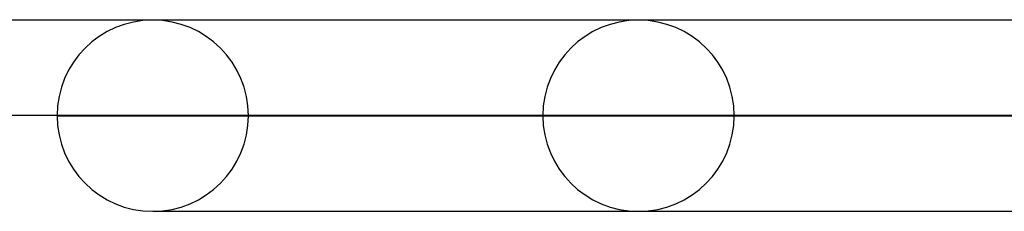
# Model space of a CAD drawing. Header units: millimetres. Extents: x -625 to 625, y -732 to 732.
# Tile 3 of 31: x -488 to -437, y 722 to 732. Entities that reach past the tile are written whole.
import ezdxf

# ---------------------------------------------------------------- set-up
doc = ezdxf.new("R2010")
doc.units = ezdxf.units.MM
doc.layers.add('HIDDEN', color=7, linetype='Continuous')
doc.layers.add('THICK', color=7, linetype='Continuous')

msp = doc.modelspace()

# ---------------------------------------------------------------- linework, layer by layer
at = {"layer": 'HIDDEN'}
for p, q in [((-414.328, 731.48), (-481.175, 731.48)), ((-480.908, 731.48), (-481.175, 731.48)), ((-420.986, 726.49), (-486.165, 726.49)), ((-486.165, 726.49), (-420.986, 726.49)), ((-476.185, 726.49), (-412.395, 726.49)), ((-476.185, 726.49), (-412.395, 726.49)), ((-399.186, 726.49), (-460.84, 726.49)), ((-460.84, 726.49), (-399.186, 726.49)), ((-450.86, 726.49), (-390.595, 726.49)), ((-450.86, 726.49), (-390.595, 726.49)), ((-481.175, 721.5), (-480.908, 721.5)), ((-481.175, 721.5), (-414.328, 721.5))]:
    msp.add_line(p, q, dxfattribs=at)
for centre, start, end in [((-481.175, 726.49), 0, 180), ((-455.85, 726.49), 0, 180), ((-481.175, 726.49), 180, 0), ((-455.85, 726.49), 180, 0)]:
    msp.add_arc(centre, 4.99, start, end, dxfattribs=at)
at = {"layer": 'THICK'}
for p, q in [((-556.5, 731.5), (556.5, 731.5)), ((556.5, 726.5), (-556.5, 726.5))]:
    msp.add_line(p, q, dxfattribs=at)

doc.saveas('drawing.dxf')
